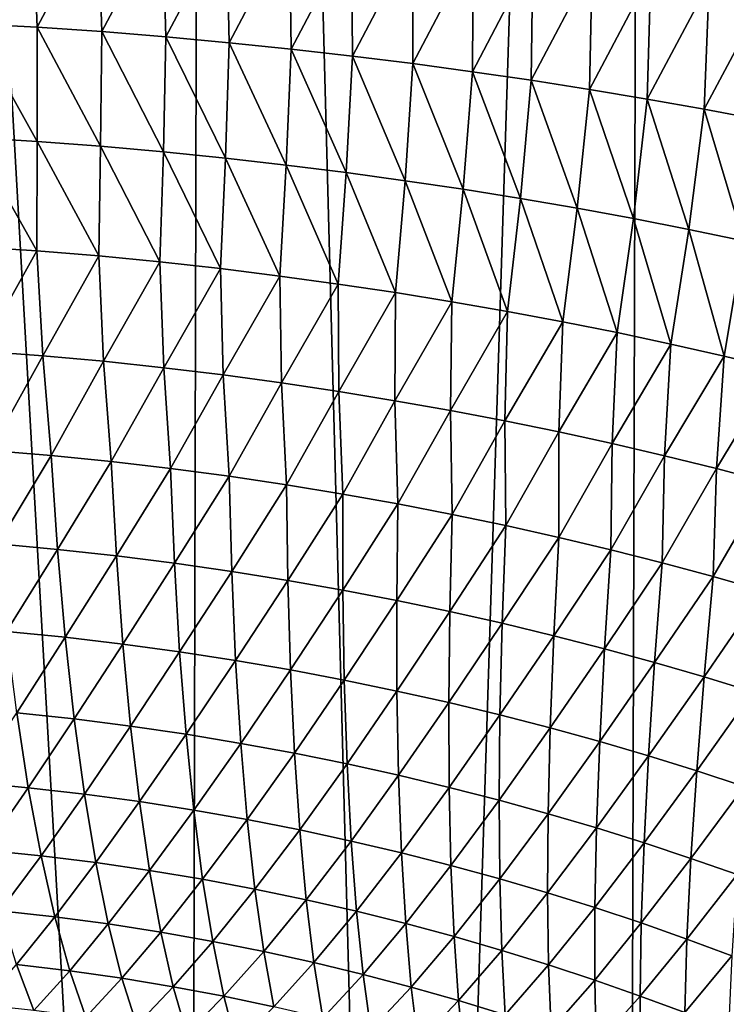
# Model space of a CAD drawing. Header units: metres. Extents: x -105 to 105, y -72 to 59.
# Tile 181 of 256: x 5.84 to 7.81, y -63.61 to -60.87. Entities that reach past the tile are written whole.
import ezdxf

# ---------------------------------------------------------------- set-up
doc = ezdxf.new("R2010")
doc.units = ezdxf.units.M
doc.layers.add('solid_509431_AD150_SW0001', color=7, linetype='CONTINUOUS')

msp = doc.modelspace()

# ---------------------------------------------------------------- linework, layer by layer
at = {"layer": 'solid_509431_AD150_SW0001'}
for points in [[(6.315469, -69.776649, 15.671414), (6.366486, -48.652618, 15.84856), (5.117394, -48.652618, 16.170767)], [(5.698084, -69.780518, 15.839904), (6.315469, -69.776649, 15.671414), (5.117394, -48.652618, 16.170767)], [(6.315469, -69.776649, 15.671414), (6.927895, -69.772423, 15.485673), (6.366486, -48.652618, 15.84856)], [(6.927895, -69.772423, 15.485673), (7.595546, -48.652618, 15.456824), (6.366486, -48.652618, 15.84856)], [(6.927895, -69.772423, 15.485673), (7.534878, -69.767845, 15.282827), (7.595546, -48.652618, 15.456824)], [(7.534878, -69.767845, 15.282827), (8.13594, -69.762932, 15.063035), (7.595546, -48.652618, 15.456824)], [(8.13594, -69.762932, 15.063035), (8.800709, -48.652618, 14.996789), (7.595546, -48.652618, 15.456824)], [(5.710061, -60.880779, -29.416384), (5.695767, -60.551304, -29.227842), (5.880443, -60.559589, -29.170837)], [(5.893147, -60.890354, -29.359015), (5.710061, -60.880779, -29.416384), (5.880443, -60.559589, -29.170837)], [(5.893147, -60.890354, -29.359015), (5.880443, -60.559589, -29.170837), (6.062342, -60.570244, -29.113308)], [(6.073399, -60.902443, -29.301254), (5.893147, -60.890354, -29.359015), (6.062342, -60.570244, -29.113308)], [(6.073399, -60.902443, -29.301254), (6.062342, -60.570244, -29.113308), (6.242554, -60.583214, -29.055002)], [(6.251882, -60.916965, -29.242844), (6.073399, -60.902443, -29.301254), (6.242554, -60.583214, -29.055002)], [(6.251882, -60.916965, -29.242844), (6.242554, -60.583214, -29.055002), (6.420794, -60.598106, -28.995855)], [(6.42821, -60.933514, -29.183702), (6.251882, -60.916965, -29.242844), (6.420794, -60.598106, -28.995855)], [(6.42821, -60.933514, -29.183702), (6.420794, -60.598106, -28.995855), (6.596522, -60.614475, -28.935762)], [(6.601793, -60.951637, -29.123713), (6.42821, -60.933514, -29.183702), (6.596522, -60.614475, -28.935762)], [(6.601793, -60.951637, -29.123713), (6.596522, -60.614475, -28.935762), (6.769513, -60.632053, -28.874592)], [(6.772462, -60.971111, -29.062723), (6.601793, -60.951637, -29.123713), (6.769513, -60.632053, -28.874592)], [(6.772462, -60.971111, -29.062723), (6.769513, -60.632053, -28.874592), (6.940097, -60.650894, -28.812254)], [(6.940598, -60.991993, -29.000647), (6.772462, -60.971111, -29.062723), (6.940097, -60.650894, -28.812254)], [(6.940598, -60.991993, -29.000647), (6.940097, -60.650894, -28.812254), (7.108663, -60.671085, -28.748707)], [(7.106618, -61.014359, -28.937435), (6.940598, -60.991993, -29.000647), (7.108663, -60.671085, -28.748707)], [(7.106618, -61.014359, -28.937435), (7.108663, -60.671085, -28.748707), (7.275485, -60.692677, -28.683945)], [(7.270781, -61.038239, -28.873072), (7.106618, -61.014359, -28.937435), (7.275485, -60.692677, -28.683945)], [(7.270781, -61.038239, -28.873072), (7.275485, -60.692677, -28.683945), (7.440638, -60.715672, -28.617947)], [(7.433155, -61.063633, -28.807531), (7.270781, -61.038239, -28.873072), (7.440638, -60.715672, -28.617947)], [(7.433155, -61.063633, -28.807531), (7.440638, -60.715672, -28.617947), (7.604175, -60.740067, -28.550695)], [(7.593796, -61.090519, -28.740799), (7.433155, -61.063633, -28.807531), (7.604175, -60.740067, -28.550695)], [(7.593796, -61.090519, -28.740799), (7.604175, -60.740067, -28.550695), (7.766152, -60.765854, -28.482189)], [(7.752763, -61.118893, -28.672865), (7.593796, -61.090519, -28.740799), (7.766152, -60.765854, -28.482189)], [(7.752763, -61.118893, -28.672865), (7.766152, -60.765854, -28.482189), (7.926626, -60.793015, -28.412418)], [(7.910115, -61.148724, -28.603722), (7.752763, -61.118893, -28.672865), (7.926626, -60.793015, -28.412418)], [(5.893611, -61.208649, -29.570854), (5.710061, -60.880779, -29.416384), (5.893147, -60.890354, -29.359015)], [(5.893611, -61.208649, -29.570854), (5.713953, -61.198071, -29.627844), (5.710061, -60.880779, -29.416384)], [(6.070328, -61.221813, -29.513653), (5.893147, -60.890354, -29.359015), (6.073399, -60.902443, -29.301254)], [(6.070328, -61.221813, -29.513653), (5.893611, -61.208649, -29.570854), (5.893147, -60.890354, -29.359015)], [(6.245226, -61.237499, -29.455961), (6.070328, -61.221813, -29.513653), (6.073399, -60.902443, -29.301254)], [(6.245226, -61.237499, -29.455961), (6.073399, -60.902443, -29.301254), (6.251882, -60.916965, -29.242844)], [(6.417909, -61.255314, -29.397682), (6.245226, -61.237499, -29.455961), (6.251882, -60.916965, -29.242844)], [(6.417909, -61.255314, -29.397682), (6.251882, -60.916965, -29.242844), (6.42821, -60.933514, -29.183702)], [(6.587759, -61.274818, -29.338688), (6.417909, -61.255314, -29.397682), (6.42821, -60.933514, -29.183702)], [(6.587759, -61.274818, -29.338688), (6.42821, -60.933514, -29.183702), (6.601793, -60.951637, -29.123713)], [(6.754579, -61.29578, -29.278824), (6.587759, -61.274818, -29.338688), (6.601793, -60.951637, -29.123713)], [(6.754579, -61.29578, -29.278824), (6.601793, -60.951637, -29.123713), (6.772462, -60.971111, -29.062723)], [(6.918758, -61.318249, -29.217987), (6.754579, -61.29578, -29.278824), (6.772462, -60.971111, -29.062723)], [(6.918758, -61.318249, -29.217987), (6.772462, -60.971111, -29.062723), (6.940598, -60.991993, -29.000647)], [(7.080725, -61.342289, -29.156126), (6.918758, -61.318249, -29.217987), (6.940598, -60.991993, -29.000647)], [(7.080725, -61.342289, -29.156126), (6.940598, -60.991993, -29.000647), (7.106618, -61.014359, -28.937435)], [(7.240754, -61.367924, -29.093214), (7.080725, -61.342289, -29.156126), (7.106618, -61.014359, -28.937435)], [(7.240754, -61.367924, -29.093214), (7.106618, -61.014359, -28.937435), (7.270781, -61.038239, -28.873072)], [(7.398914, -61.395145, -29.029222), (7.240754, -61.367924, -29.093214), (7.270781, -61.038239, -28.873072)], [(7.398914, -61.395145, -29.029222), (7.270781, -61.038239, -28.873072), (7.433155, -61.063633, -28.807531)], [(7.55526, -61.423927, -28.96413), (7.398914, -61.395145, -29.029222), (7.433155, -61.063633, -28.807531)], [(7.55526, -61.423927, -28.96413), (7.433155, -61.063633, -28.807531), (7.593796, -61.090519, -28.740799)], [(7.709851, -61.45425, -28.897928), (7.55526, -61.423927, -28.96413), (7.593796, -61.090519, -28.740799)], [(7.709851, -61.45425, -28.897928), (7.593796, -61.090519, -28.740799), (7.752763, -61.118893, -28.672865)], [(7.862745, -61.486088, -28.830605), (7.709851, -61.45425, -28.897928), (7.752763, -61.118893, -28.672865)], [(7.862745, -61.486088, -28.830605), (7.752763, -61.118893, -28.672865), (7.910115, -61.148724, -28.603722)], [(5.89236, -61.513813, -29.802404), (5.713953, -61.198071, -29.627844), (5.893611, -61.208649, -29.570854)], [(5.89236, -61.513813, -29.802404), (5.716802, -61.502369, -29.858706), (5.713953, -61.198071, -29.627844)], [(6.064864, -61.527893, -29.746084), (5.89236, -61.513813, -29.802404), (5.893611, -61.208649, -29.570854)], [(6.064864, -61.527893, -29.746084), (5.893611, -61.208649, -29.570854), (6.070328, -61.221813, -29.513653)], [(6.23552, -61.544556, -29.689444), (6.064864, -61.527893, -29.746084), (6.070328, -61.221813, -29.513653)], [(6.23552, -61.544556, -29.689444), (6.070328, -61.221813, -29.513653), (6.245226, -61.237499, -29.455961)], [(6.403965, -61.563442, -29.632372), (6.23552, -61.544556, -29.689444), (6.245226, -61.237499, -29.455961)], [(6.403965, -61.563442, -29.632372), (6.245226, -61.237499, -29.455961), (6.417909, -61.255314, -29.397682)], [(6.569563, -61.584126, -29.574734), (6.403965, -61.563442, -29.632372), (6.417909, -61.255314, -29.397682)], [(6.569563, -61.584126, -29.574734), (6.417909, -61.255314, -29.397682), (6.587759, -61.274818, -29.338688)], [(6.73206, -61.606365, -29.516371), (6.569563, -61.584126, -29.574734), (6.587759, -61.274818, -29.338688)], [(6.73206, -61.606365, -29.516371), (6.587759, -61.274818, -29.338688), (6.754579, -61.29578, -29.278824)], [(6.891829, -61.630188, -29.457174), (6.73206, -61.606365, -29.516371), (6.754579, -61.29578, -29.278824)], [(6.891829, -61.630188, -29.457174), (6.754579, -61.29578, -29.278824), (6.918758, -61.318249, -29.217987)], [(7.049302, -61.655647, -29.397074), (6.891829, -61.630188, -29.457174), (6.918758, -61.318249, -29.217987)], [(7.049302, -61.655647, -29.397074), (6.918758, -61.318249, -29.217987), (7.080725, -61.342289, -29.156126)], [(7.204777, -61.682766, -29.336037), (7.049302, -61.655647, -29.397074), (7.080725, -61.342289, -29.156126)], [(7.204777, -61.682766, -29.336037), (7.080725, -61.342289, -29.156126), (7.240754, -61.367924, -29.093214)], [(7.358326, -61.711521, -29.274035), (7.204777, -61.682766, -29.336037), (7.240754, -61.367924, -29.093214)], [(7.358326, -61.711521, -29.274035), (7.240754, -61.367924, -29.093214), (7.398914, -61.395145, -29.029222)], [(7.510004, -61.741894, -29.21104), (7.358326, -61.711521, -29.274035), (7.398914, -61.395145, -29.029222)], [(7.510004, -61.741894, -29.21104), (7.398914, -61.395145, -29.029222), (7.55526, -61.423927, -28.96413)], [(7.659866, -61.773853, -29.147039), (7.510004, -61.741894, -29.21104), (7.55526, -61.423927, -28.96413)], [(7.659866, -61.773853, -29.147039), (7.55526, -61.423927, -28.96413), (7.709851, -61.45425, -28.897928)], [(7.807969, -61.807369, -29.082018), (7.659866, -61.773853, -29.147039), (7.709851, -61.45425, -28.897928)], [(7.807969, -61.807369, -29.082018), (7.709851, -61.45425, -28.897928), (7.862745, -61.486088, -28.830605)], [(7.95437, -61.842407, -29.015974), (7.807969, -61.807369, -29.082018), (7.862745, -61.486088, -28.830605)], [(5.735909, -61.793644, -30.102673), (5.716802, -61.502369, -29.858706), (5.89236, -61.513813, -29.802404)], [(5.908742, -61.806263, -30.046602), (5.735909, -61.793644, -30.102673), (5.89236, -61.513813, -29.802404)], [(5.908742, -61.806263, -30.046602), (5.89236, -61.513813, -29.802404), (6.064864, -61.527893, -29.746084)], [(6.078516, -61.821606, -29.990673), (5.908742, -61.806263, -30.046602), (6.064864, -61.527893, -29.746084)], [(6.078516, -61.821606, -29.990673), (6.064864, -61.527893, -29.746084), (6.23552, -61.544556, -29.689444)], [(6.246408, -61.839619, -29.934574), (6.078516, -61.821606, -29.990673), (6.23552, -61.544556, -29.689444)], [(6.246408, -61.839619, -29.934574), (6.23552, -61.544556, -29.689444), (6.403965, -61.563442, -29.632372)], [(6.412003, -61.85994, -29.878183), (6.246408, -61.839619, -29.934574), (6.403965, -61.563442, -29.632372)], [(6.412003, -61.85994, -29.878183), (6.403965, -61.563442, -29.632372), (6.569563, -61.584126, -29.574734)], [(6.574642, -61.882153, -29.821356), (6.412003, -61.85994, -29.878183), (6.569563, -61.584126, -29.574734)], [(6.574642, -61.882153, -29.821356), (6.569563, -61.584126, -29.574734), (6.73206, -61.606365, -29.516371)], [(6.7341, -61.90604, -29.76392), (6.574642, -61.882153, -29.821356), (6.73206, -61.606365, -29.516371)], [(6.7341, -61.90604, -29.76392), (6.73206, -61.606365, -29.516371), (6.891829, -61.630188, -29.457174)], [(6.890768, -61.931622, -29.705761), (6.7341, -61.90604, -29.76392), (6.891829, -61.630188, -29.457174)], [(6.890768, -61.931622, -29.705761), (6.891829, -61.630188, -29.457174), (7.049302, -61.655647, -29.397074)], [(7.045086, -61.958939, -29.646805), (6.890768, -61.931622, -29.705761), (7.049302, -61.655647, -29.397074)], [(7.045086, -61.958939, -29.646805), (7.049302, -61.655647, -29.397074), (7.204777, -61.682766, -29.336037)], [(7.197337, -61.988003, -29.587009), (7.045086, -61.958939, -29.646805), (7.204777, -61.682766, -29.336037)], [(7.197337, -61.988003, -29.587009), (7.204777, -61.682766, -29.336037), (7.358326, -61.711521, -29.274035)], [(7.347589, -62.018787, -29.526342), (7.197337, -61.988003, -29.587009), (7.358326, -61.711521, -29.274035)], [(7.347589, -62.018787, -29.526342), (7.358326, -61.711521, -29.274035), (7.510004, -61.741894, -29.21104)], [(7.495896, -62.051262, -29.464775), (7.347589, -62.018787, -29.526342), (7.510004, -61.741894, -29.21104)], [(7.495896, -62.051262, -29.464775), (7.510004, -61.741894, -29.21104), (7.659866, -61.773853, -29.147039)], [(5.762002, -62.070518, -30.361769), (5.735909, -61.793644, -30.102673), (5.908742, -61.806263, -30.046602)], [(7.642311, -62.085392, -29.402288), (7.495896, -62.051262, -29.464775), (7.659866, -61.773853, -29.147039)], [(7.642311, -62.085392, -29.402288), (7.659866, -61.773853, -29.147039), (7.807969, -61.807369, -29.082018)], [(5.932399, -62.084412, -30.305889), (5.762002, -62.070518, -30.361769), (5.908742, -61.806263, -30.046602)], [(5.932399, -62.084412, -30.305889), (5.908742, -61.806263, -30.046602), (6.078516, -61.821606, -29.990673)], [(7.786888, -62.121143, -29.338867), (7.642311, -62.085392, -29.402288), (7.807969, -61.807369, -29.082018)], [(7.786888, -62.121143, -29.338867), (7.807969, -61.807369, -29.082018), (7.95437, -61.842407, -29.015974)], [(6.099785, -62.101135, -30.250301), (5.932399, -62.084412, -30.305889), (6.078516, -61.821606, -29.990673)], [(6.099785, -62.101135, -30.250301), (6.078516, -61.821606, -29.990673), (6.246408, -61.839619, -29.934574)], [(6.265254, -62.120609, -30.1947), (6.099785, -62.101135, -30.250301), (6.246408, -61.839619, -29.934574)], [(6.265254, -62.120609, -30.1947), (6.246408, -61.839619, -29.934574), (6.412003, -61.85994, -29.878183)], [(7.929684, -62.158474, -29.274504), (7.786888, -62.121143, -29.338867), (7.95437, -61.842407, -29.015974)], [(6.428326, -62.142471, -30.138947), (6.265254, -62.120609, -30.1947), (6.412003, -61.85994, -29.878183)], [(6.428326, -62.142471, -30.138947), (6.412003, -61.85994, -29.878183), (6.574642, -61.882153, -29.821356)], [(6.588323, -62.166321, -30.082878), (6.428326, -62.142471, -30.138947), (6.574642, -61.882153, -29.821356)], [(6.588323, -62.166321, -30.082878), (6.574642, -61.882153, -29.821356), (6.7341, -61.90604, -29.76392)], [(6.745077, -62.191963, -30.02632), (6.588323, -62.166321, -30.082878), (6.7341, -61.90604, -29.76392)], [(6.745077, -62.191963, -30.02632), (6.7341, -61.90604, -29.76392), (6.890768, -61.931622, -29.705761)], [(6.899002, -62.219421, -29.969149), (6.745077, -62.191963, -30.02632), (6.890768, -61.931622, -29.705761)], [(6.899002, -62.219421, -29.969149), (6.890768, -61.931622, -29.705761), (7.045086, -61.958939, -29.646805)], [(7.05054, -62.248718, -29.911285), (6.899002, -62.219421, -29.969149), (7.045086, -61.958939, -29.646805)], [(7.05054, -62.248718, -29.911285), (7.045086, -61.958939, -29.646805), (7.197337, -61.988003, -29.587009)], [(7.199948, -62.279861, -29.852684), (7.05054, -62.248718, -29.911285), (7.197337, -61.988003, -29.587009)], [(7.199948, -62.279861, -29.852684), (7.197337, -61.988003, -29.587009), (7.347589, -62.018787, -29.526342)], [(7.347285, -62.312809, -29.793303), (7.199948, -62.279861, -29.852684), (7.347589, -62.018787, -29.526342)], [(7.347285, -62.312809, -29.793303), (7.347589, -62.018787, -29.526342), (7.495896, -62.051262, -29.464775)], [(7.492603, -62.347523, -29.733114), (7.347285, -62.312809, -29.793303), (7.495896, -62.051262, -29.464775)], [(7.492603, -62.347523, -29.733114), (7.495896, -62.051262, -29.464775), (7.642311, -62.085392, -29.402288)], [(5.783261, -62.331188, -30.638943), (5.762002, -62.070518, -30.361769), (5.932399, -62.084412, -30.305889)], [(5.950157, -62.346119, -30.583717), (5.783261, -62.331188, -30.638943), (5.932399, -62.084412, -30.305889)], [(5.950157, -62.346119, -30.583717), (5.932399, -62.084412, -30.305889), (6.099785, -62.101135, -30.250301)], [(7.635952, -62.383968, -29.672092), (7.492603, -62.347523, -29.733114), (7.642311, -62.085392, -29.402288)], [(7.635952, -62.383968, -29.672092), (7.642311, -62.085392, -29.402288), (7.786888, -62.121143, -29.338867)], [(6.114057, -62.363922, -30.528957), (5.950157, -62.346119, -30.583717), (6.099785, -62.101135, -30.250301)], [(6.114057, -62.363922, -30.528957), (6.099785, -62.101135, -30.250301), (6.265254, -62.120609, -30.1947)], [(6.276042, -62.384533, -30.474352), (6.114057, -62.363922, -30.528957), (6.265254, -62.120609, -30.1947)], [(6.276042, -62.384533, -30.474352), (6.265254, -62.120609, -30.1947), (6.428326, -62.142471, -30.138947)], [(7.777387, -62.422096, -29.610224), (7.635952, -62.383968, -29.672092), (7.786888, -62.121143, -29.338867)], [(7.777387, -62.422096, -29.610224), (7.786888, -62.121143, -29.338867), (7.929684, -62.158474, -29.274504)], [(6.435625, -62.4076, -30.41975), (6.276042, -62.384533, -30.474352), (6.428326, -62.142471, -30.138947)], [(6.435625, -62.4076, -30.41975), (6.428326, -62.142471, -30.138947), (6.588323, -62.166321, -30.082878)], [(6.592127, -62.432751, -30.364979), (6.435625, -62.4076, -30.41975), (6.588323, -62.166321, -30.082878)], [(6.592127, -62.432751, -30.364979), (6.588323, -62.166321, -30.082878), (6.745077, -62.191963, -30.02632)], [(7.916962, -62.461868, -29.547497), (7.777387, -62.422096, -29.610224), (7.929684, -62.158474, -29.274504)], [(6.745376, -62.459782, -30.30986), (6.592127, -62.432751, -30.364979), (6.745077, -62.191963, -30.02632)], [(6.745376, -62.459782, -30.30986), (6.745077, -62.191963, -30.02632), (6.899002, -62.219421, -29.969149)], [(6.895779, -62.488712, -30.254265), (6.745376, -62.459782, -30.30986), (6.899002, -62.219421, -29.969149)], [(6.895779, -62.488712, -30.254265), (6.899002, -62.219421, -29.969149), (7.05054, -62.248718, -29.911285)], [(7.043768, -62.519562, -30.198103), (6.895779, -62.488712, -30.254265), (7.05054, -62.248718, -29.911285)], [(7.043768, -62.519562, -30.198103), (7.05054, -62.248718, -29.911285), (7.199948, -62.279861, -29.852684)], [(7.189593, -62.552315, -30.141321), (7.043768, -62.519562, -30.198103), (7.199948, -62.279861, -29.852684)], [(7.189593, -62.552315, -30.141321), (7.199948, -62.279861, -29.852684), (7.347285, -62.312809, -29.793303)], [(7.33331, -62.586937, -30.083878), (7.189593, -62.552315, -30.141321), (7.347285, -62.312809, -29.793303)], [(7.33331, -62.586937, -30.083878), (7.347285, -62.312809, -29.793303), (7.492603, -62.347523, -29.733114)], [(5.808187, -62.575325, -30.930496), (5.783261, -62.331188, -30.638943), (5.950157, -62.346119, -30.583717)], [(5.971531, -62.591274, -30.876009), (5.808187, -62.575325, -30.930496), (5.950157, -62.346119, -30.583717)], [(5.971531, -62.591274, -30.876009), (5.950157, -62.346119, -30.583717), (6.114057, -62.363922, -30.528957)], [(6.131923, -62.610138, -30.822163), (5.971531, -62.591274, -30.876009), (6.114057, -62.363922, -30.528957)], [(6.131923, -62.610138, -30.822163), (6.114057, -62.363922, -30.528957), (6.276042, -62.384533, -30.474352)], [(7.474965, -62.623383, -30.025736), (7.33331, -62.586937, -30.083878), (7.492603, -62.347523, -29.733114)], [(7.474965, -62.623383, -30.025736), (7.492603, -62.347523, -29.733114), (7.635952, -62.383968, -29.672092)], [(6.290414, -62.631851, -30.768639), (6.131923, -62.610138, -30.822163), (6.276042, -62.384533, -30.474352)], [(6.290414, -62.631851, -30.768639), (6.276042, -62.384533, -30.474352), (6.435625, -62.4076, -30.41975)], [(7.614606, -62.66161, -29.966869), (7.474965, -62.623383, -30.025736), (7.635952, -62.383968, -29.672092)], [(7.614606, -62.66161, -29.966869), (7.635952, -62.383968, -29.672092), (7.777387, -62.422096, -29.610224)], [(6.446517, -62.656082, -30.715279), (6.290414, -62.631851, -30.768639), (6.435625, -62.4076, -30.41975)], [(6.446517, -62.656082, -30.715279), (6.435625, -62.4076, -30.41975), (6.592127, -62.432751, -30.364979)], [(7.752284, -62.701561, -29.907261), (7.614606, -62.66161, -29.966869), (7.777387, -62.422096, -29.610224)], [(7.752284, -62.701561, -29.907261), (7.777387, -62.422096, -29.610224), (7.916962, -62.461868, -29.547497)], [(6.599562, -62.682476, -30.6619), (6.446517, -62.656082, -30.715279), (6.592127, -62.432751, -30.364979)], [(6.599562, -62.682476, -30.6619), (6.592127, -62.432751, -30.364979), (6.745376, -62.459782, -30.30986)], [(6.749372, -62.710842, -30.608316), (6.599562, -62.682476, -30.6619), (6.745376, -62.459782, -30.30986)], [(6.749372, -62.710842, -30.608316), (6.745376, -62.459782, -30.30986), (6.895779, -62.488712, -30.254265)], [(7.888048, -62.743198, -29.846899), (7.752284, -62.701561, -29.907261), (7.916962, -62.461868, -29.547497)], [(6.896338, -62.741184, -30.554396), (6.749372, -62.710842, -30.608316), (6.895779, -62.488712, -30.254265)], [(6.896338, -62.741184, -30.554396), (6.895779, -62.488712, -30.254265), (7.043768, -62.519562, -30.198103)], [(7.040883, -62.77351, -30.50004), (6.896338, -62.741184, -30.554396), (7.043768, -62.519562, -30.198103)], [(7.040883, -62.77351, -30.50004), (7.043768, -62.519562, -30.198103), (7.189593, -62.552315, -30.141321)], [(7.183244, -62.807808, -30.445189), (7.040883, -62.77351, -30.50004), (7.189593, -62.552315, -30.141321)], [(7.183244, -62.807808, -30.445189), (7.189593, -62.552315, -30.141321), (7.33331, -62.586937, -30.083878)], [(5.836696, -62.802097, -31.235435), (5.808187, -62.575325, -30.930496), (5.971531, -62.591274, -30.876009)], [(7.32347, -62.844025, -30.389793), (7.183244, -62.807808, -30.445189), (7.33331, -62.586937, -30.083878)], [(7.32347, -62.844025, -30.389793), (7.33331, -62.586937, -30.083878), (7.474965, -62.623383, -30.025736)], [(5.996449, -62.819046, -31.181772), (5.836696, -62.802097, -31.235435), (5.971531, -62.591274, -30.876009)], [(5.996449, -62.819046, -31.181772), (5.971531, -62.591274, -30.876009), (6.131923, -62.610138, -30.822163)], [(6.153323, -62.838943, -31.12892), (5.996449, -62.819046, -31.181772), (6.131923, -62.610138, -30.822163)], [(6.153323, -62.838943, -31.12892), (6.131923, -62.610138, -30.822163), (6.290414, -62.631851, -30.768639)], [(6.308322, -62.861721, -31.076563), (6.153323, -62.838943, -31.12892), (6.290414, -62.631851, -30.768639)], [(6.308322, -62.861721, -31.076563), (6.290414, -62.631851, -30.768639), (6.446517, -62.656082, -30.715279)], [(7.461605, -62.882118, -30.333818), (7.32347, -62.844025, -30.389793), (7.474965, -62.623383, -30.025736)], [(7.461605, -62.882118, -30.333818), (7.474965, -62.623383, -30.025736), (7.614606, -62.66161, -29.966869)], [(6.460968, -62.88707, -31.024529), (6.308322, -62.861721, -31.076563), (6.446517, -62.656082, -30.715279)], [(6.460968, -62.88707, -31.024529), (6.446517, -62.656082, -30.715279), (6.599562, -62.682476, -30.6619)], [(7.597691, -62.922035, -30.277231), (7.461605, -62.882118, -30.333818), (7.614606, -62.66161, -29.966869)], [(7.597691, -62.922035, -30.277231), (7.614606, -62.66161, -29.966869), (7.752284, -62.701561, -29.907261)], [(6.610602, -62.91465, -30.97263), (6.460968, -62.88707, -31.024529), (6.599562, -62.682476, -30.6619)], [(6.610602, -62.91465, -30.97263), (6.599562, -62.682476, -30.6619), (6.749372, -62.710842, -30.608316)], [(6.757049, -62.944286, -30.920673), (6.610602, -62.91465, -30.97263), (6.749372, -62.710842, -30.608316)], [(6.757049, -62.944286, -30.920673), (6.749372, -62.710842, -30.608316), (6.896338, -62.741184, -30.554396)], [(7.731773, -62.963722, -30.220013), (7.597691, -62.922035, -30.277231), (7.752284, -62.701561, -29.907261)], [(7.731773, -62.963722, -30.220013), (7.752284, -62.701561, -29.907261), (7.888048, -62.743198, -29.846899)], [(6.90068, -62.975971, -30.868523), (6.757049, -62.944286, -30.920673), (6.896338, -62.741184, -30.554396)], [(6.90068, -62.975971, -30.868523), (6.896338, -62.741184, -30.554396), (7.040883, -62.77351, -30.50004)], [(7.863897, -63.007133, -30.162146), (7.731773, -62.963722, -30.220013), (7.888048, -62.743198, -29.846899)], [(7.041895, -63.009705, -30.816071), (6.90068, -62.975971, -30.868523), (7.040883, -62.77351, -30.50004)], [(7.041895, -63.009705, -30.816071), (7.040883, -62.77351, -30.50004), (7.183244, -62.807808, -30.445189)], [(5.86869, -63.010735, -31.552727), (5.70814, -62.995663, -31.606903), (5.836696, -62.802097, -31.235435)], [(5.86869, -63.010735, -31.552727), (5.836696, -62.802097, -31.235435), (5.996449, -62.819046, -31.181772)], [(7.180921, -63.045464, -30.76325), (7.041895, -63.009705, -30.816071), (7.183244, -62.807808, -30.445189)], [(7.180921, -63.045464, -30.76325), (7.183244, -62.807808, -30.445189), (7.32347, -62.844025, -30.389793)], [(6.024827, -63.028667, -31.499966), (5.86869, -63.010735, -31.552727), (5.996449, -62.819046, -31.181772)], [(6.024827, -63.028667, -31.499966), (5.996449, -62.819046, -31.181772), (6.153323, -62.838943, -31.12892)], [(6.178182, -63.049561, -31.448189), (6.024827, -63.028667, -31.499966), (6.153323, -62.838943, -31.12892)], [(6.178182, -63.049561, -31.448189), (6.153323, -62.838943, -31.12892), (6.308322, -62.861721, -31.076563)], [(6.329704, -63.07336, -31.397076), (6.178182, -63.049561, -31.448189), (6.308322, -62.861721, -31.076563)], [(6.329704, -63.07336, -31.397076), (6.308322, -62.861721, -31.076563), (6.460968, -62.88707, -31.024529)], [(7.317799, -63.083195, -30.710014), (7.180921, -63.045464, -30.76325), (7.32347, -62.844025, -30.389793)], [(7.317799, -63.083195, -30.710014), (7.32347, -62.844025, -30.389793), (7.461605, -62.882118, -30.333818)], [(6.478926, -63.099773, -31.346449), (6.329704, -63.07336, -31.397076), (6.460968, -62.88707, -31.024529)], [(6.478926, -63.099773, -31.346449), (6.460968, -62.88707, -31.024529), (6.610602, -62.91465, -30.97263)], [(7.452567, -63.122849, -30.656317), (7.317799, -63.083195, -30.710014), (7.461605, -62.882118, -30.333818)], [(7.452567, -63.122849, -30.656317), (7.461605, -62.882118, -30.333818), (7.597691, -62.922035, -30.277231)], [(6.62521, -63.128487, -31.296112), (6.478926, -63.099773, -31.346449), (6.610602, -62.91465, -30.97263)], [(6.62521, -63.128487, -31.296112), (6.610602, -62.91465, -30.97263), (6.757049, -62.944286, -30.920673)], [(6.768381, -63.159328, -31.245869), (6.62521, -63.128487, -31.296112), (6.757049, -62.944286, -30.920673)], [(6.768381, -63.159328, -31.245869), (6.757049, -62.944286, -30.920673), (6.90068, -62.975971, -30.868523)], [(7.585262, -63.164364, -30.602125), (7.452567, -63.122849, -30.656317), (7.597691, -62.922035, -30.277231)], [(7.585262, -63.164364, -30.602125), (7.597691, -62.922035, -30.277231), (7.731773, -62.963722, -30.220013)], [(7.715923, -63.207691, -30.547415), (7.585262, -63.164364, -30.602125), (7.731773, -62.963722, -30.220013)], [(7.715923, -63.207691, -30.547415), (7.731773, -62.963722, -30.220013), (7.863897, -63.007133, -30.162146)], [(5.747381, -63.184525, -31.934631), (5.70814, -62.995663, -31.606903), (5.86869, -63.010735, -31.552727)], [(6.908787, -63.192284, -31.195576), (6.768381, -63.159328, -31.245869), (6.90068, -62.975971, -30.868523)], [(6.908787, -63.192284, -31.195576), (6.90068, -62.975971, -30.868523), (7.041895, -63.009705, -30.816071)], [(5.90406, -63.200531, -31.881289), (5.747381, -63.184525, -31.934631), (5.86869, -63.010735, -31.552727)], [(5.90406, -63.200531, -31.881289), (5.86869, -63.010735, -31.552727), (6.024827, -63.028667, -31.499966)], [(6.056567, -63.219418, -31.829512), (5.90406, -63.200531, -31.881289), (6.024827, -63.028667, -31.499966)], [(6.056567, -63.219418, -31.829512), (6.024827, -63.028667, -31.499966), (6.178182, -63.049561, -31.448189)], [(7.046802, -63.227345, -31.145121), (6.908787, -63.192284, -31.195576), (7.041895, -63.009705, -30.816071)], [(7.046802, -63.227345, -31.145121), (7.041895, -63.009705, -30.816071), (7.180921, -63.045464, -30.76325)], [(7.844591, -63.252769, -30.492167), (7.715923, -63.207691, -30.547415), (7.863897, -63.007133, -30.162146)], [(6.206417, -63.241276, -31.778883), (6.056567, -63.219418, -31.829512), (6.178182, -63.049561, -31.448189)], [(6.206417, -63.241276, -31.778883), (6.178182, -63.049561, -31.448189), (6.329704, -63.07336, -31.397076)], [(7.182632, -63.264481, -31.094431), (7.046802, -63.227345, -31.145121), (7.180921, -63.045464, -30.76325)], [(7.182632, -63.264481, -31.094431), (7.180921, -63.045464, -30.76325), (7.317799, -63.083195, -30.710014)], [(6.354488, -63.266052, -31.72909), (6.206417, -63.241276, -31.778883), (6.329704, -63.07336, -31.397076)], [(6.354488, -63.266052, -31.72909), (6.329704, -63.07336, -31.397076), (6.478926, -63.099773, -31.346449)], [(7.316317, -63.303638, -31.043451), (7.182632, -63.264481, -31.094431), (7.317799, -63.083195, -30.710014)], [(7.316317, -63.303638, -31.043451), (7.317799, -63.083195, -30.710014), (7.452567, -63.122849, -30.656317)], [(6.50033, -63.293472, -31.679947), (6.354488, -63.266052, -31.72909), (6.478926, -63.099773, -31.346449)], [(6.50033, -63.293472, -31.679947), (6.478926, -63.099773, -31.346449), (6.62521, -63.128487, -31.296112)], [(6.643336, -63.323254, -31.631248), (6.50033, -63.293472, -31.679947), (6.62521, -63.128487, -31.296112)], [(6.643336, -63.323254, -31.631248), (6.62521, -63.128487, -31.296112), (6.768381, -63.159328, -31.245869)], [(7.447883, -63.344753, -30.992134), (7.316317, -63.303638, -31.043451), (7.452567, -63.122849, -30.656317)], [(7.447883, -63.344753, -30.992134), (7.452567, -63.122849, -30.656317), (7.585262, -63.164364, -30.602125)], [(6.78333, -63.355232, -31.582798), (6.643336, -63.323254, -31.631248), (6.768381, -63.159328, -31.245869)], [(6.78333, -63.355232, -31.582798), (6.768381, -63.159328, -31.245869), (6.908787, -63.192284, -31.195576)], [(7.577363, -63.387772, -30.940445), (7.447883, -63.344753, -30.992134), (7.585262, -63.164364, -30.602125)], [(7.577363, -63.387772, -30.940445), (7.585262, -63.164364, -30.602125), (7.715923, -63.207691, -30.547415)], [(5.789927, -63.353916, -32.272434), (5.747381, -63.184525, -31.934631), (5.90406, -63.200531, -31.881289)], [(6.920632, -63.389381, -31.534445), (6.78333, -63.355232, -31.582798), (6.908787, -63.192284, -31.195576)], [(6.920632, -63.389381, -31.534445), (6.908787, -63.192284, -31.195576), (7.046802, -63.227345, -31.145121)], [(5.942687, -63.370838, -32.220009), (5.789927, -63.353916, -32.272434), (5.90406, -63.200531, -31.881289)], [(5.942687, -63.370838, -32.220009), (5.90406, -63.200531, -31.881289), (6.056567, -63.219418, -31.829512)], [(6.091561, -63.390652, -32.169289), (5.942687, -63.370838, -32.220009), (6.056567, -63.219418, -31.829512)], [(6.091561, -63.390652, -32.169289), (6.056567, -63.219418, -31.829512), (6.206417, -63.241276, -31.778883)], [(7.704789, -63.432632, -30.888353), (7.577363, -63.387772, -30.940445), (7.715923, -63.207691, -30.547415)], [(7.704789, -63.432632, -30.888353), (7.715923, -63.207691, -30.547415), (7.844591, -63.252769, -30.492167)], [(6.237931, -63.413437, -32.119877), (6.091561, -63.390652, -32.169289), (6.206417, -63.241276, -31.778883)], [(6.237931, -63.413437, -32.119877), (6.206417, -63.241276, -31.778883), (6.354488, -63.266052, -31.72909)], [(7.055584, -63.42569, -31.486073), (6.920632, -63.389381, -31.534445), (7.046802, -63.227345, -31.145121)], [(7.055584, -63.42569, -31.486073), (7.046802, -63.227345, -31.145121), (7.182632, -63.264481, -31.094431)], [(6.382589, -63.43914, -32.071476), (6.237931, -63.413437, -32.119877), (6.354488, -63.266052, -31.72909)], [(6.382589, -63.43914, -32.071476), (6.354488, -63.266052, -31.72909), (6.50033, -63.293472, -31.679947)], [(7.188372, -63.464115, -31.437599), (7.055584, -63.42569, -31.486073), (7.182632, -63.264481, -31.094431)], [(7.188372, -63.464115, -31.437599), (7.182632, -63.264481, -31.094431), (7.316317, -63.303638, -31.043451)], [(7.830196, -63.479279, -30.83584), (7.704789, -63.432632, -30.888353), (7.844591, -63.252769, -30.492167)], [(6.525108, -63.467514, -32.023888), (6.382589, -63.43914, -32.071476), (6.50033, -63.293472, -31.679947)], [(6.525108, -63.467514, -32.023888), (6.50033, -63.293472, -31.679947), (6.643336, -63.323254, -31.631248)], [(6.664918, -63.498295, -31.976902), (6.525108, -63.467514, -32.023888), (6.643336, -63.323254, -31.631248)], [(6.664918, -63.498295, -31.976902), (6.643336, -63.323254, -31.631248), (6.78333, -63.355232, -31.582798)], [(7.319026, -63.504601, -31.388969), (7.188372, -63.464115, -31.437599), (7.316317, -63.303638, -31.043451)], [(7.319026, -63.504601, -31.388969), (7.316317, -63.303638, -31.043451), (7.447883, -63.344753, -30.992134)], [(5.835634, -63.503262, -32.619164), (5.789927, -63.353916, -32.272434), (5.942687, -63.370838, -32.220009)], [(6.801846, -63.531334, -31.930315), (6.664918, -63.498295, -31.976902), (6.78333, -63.355232, -31.582798)], [(6.801846, -63.531334, -31.930315), (6.78333, -63.355232, -31.582798), (6.920632, -63.389381, -31.534445)], [(7.447568, -63.547081, -31.34013), (7.319026, -63.504601, -31.388969), (7.447883, -63.344753, -30.992134)], [(7.447568, -63.547081, -31.34013), (7.447883, -63.344753, -30.992134), (7.577363, -63.387772, -30.940445)], [(5.984437, -63.52108, -32.567734), (5.835634, -63.503262, -32.619164), (5.942687, -63.370838, -32.220009)], [(5.984437, -63.52108, -32.567734), (5.942687, -63.370838, -32.220009), (6.091561, -63.390652, -32.169289)], [(6.12969, -63.54179, -32.518139), (5.984437, -63.52108, -32.567734), (6.091561, -63.390652, -32.169289)], [(6.12969, -63.54179, -32.518139), (6.091561, -63.390652, -32.169289), (6.237931, -63.413437, -32.119877)], [(6.936175, -63.566597, -31.883978), (6.801846, -63.531334, -31.930315), (6.920632, -63.389381, -31.534445)], [(6.936175, -63.566597, -31.883978), (6.920632, -63.389381, -31.534445), (7.055584, -63.42569, -31.486073)], [(7.574019, -63.591499, -31.291042), (7.447568, -63.547081, -31.34013), (7.577363, -63.387772, -30.940445)], [(7.574019, -63.591499, -31.291042), (7.577363, -63.387772, -30.940445), (7.704789, -63.432632, -30.888353)], [(6.272617, -63.56546, -32.470016), (6.12969, -63.54179, -32.518139), (6.237931, -63.413437, -32.119877)], [(6.272617, -63.56546, -32.470016), (6.237931, -63.413437, -32.119877), (6.382589, -63.43914, -32.071476)], [(6.413911, -63.592033, -32.423073), (6.272617, -63.56546, -32.470016), (6.382589, -63.43914, -32.071476)], [(6.413911, -63.592033, -32.423073), (6.382589, -63.43914, -32.071476), (6.525108, -63.467514, -32.023888)], [(7.068212, -63.604061, -31.837767), (6.936175, -63.566597, -31.883978), (7.055584, -63.42569, -31.486073)], [(7.068212, -63.604061, -31.837767), (7.055584, -63.42569, -31.486073), (7.188372, -63.464115, -31.437599)], [(7.698407, -63.637787, -31.241673), (7.574019, -63.591499, -31.291042), (7.704789, -63.432632, -30.888353)], [(7.698407, -63.637787, -31.241673), (7.704789, -63.432632, -30.888353), (7.830196, -63.479279, -30.83584)], [(6.553175, -63.621296, -32.377106), (6.413911, -63.592033, -32.423073), (6.525108, -63.467514, -32.023888)], [(6.553175, -63.621296, -32.377106), (6.525108, -63.467514, -32.023888), (6.664918, -63.498295, -31.976902)], [(7.198121, -63.643684, -31.791594), (7.068212, -63.604061, -31.837767), (7.188372, -63.464115, -31.437599)], [(7.198121, -63.643684, -31.791594), (7.188372, -63.464115, -31.437599), (7.319026, -63.504601, -31.388969)], [(7.820759, -63.685886, -31.191998), (7.698407, -63.637787, -31.241673), (7.830196, -63.479279, -30.83584)], [(5.884346, -63.632057, -32.973644), (5.736375, -63.616314, -33.026268), (5.835634, -63.503262, -32.619164)], [(5.884346, -63.632057, -32.973644), (5.835634, -63.503262, -32.619164), (5.984437, -63.52108, -32.567734)], [(6.029169, -63.650742, -32.923283), (5.884346, -63.632057, -32.973644), (5.984437, -63.52108, -32.567734)], [(6.029169, -63.650742, -32.923283), (5.984437, -63.52108, -32.567734), (6.12969, -63.54179, -32.518139)], [(6.689882, -63.653011, -32.331894), (6.553175, -63.621296, -32.377106), (6.664918, -63.498295, -31.976902)], [(6.689882, -63.653011, -32.331894), (6.664918, -63.498295, -31.976902), (6.801846, -63.531334, -31.930315)], [(7.32592, -63.685398, -31.745398), (7.198121, -63.643684, -31.791594), (7.319026, -63.504601, -31.388969)], [(7.32592, -63.685398, -31.745398), (7.319026, -63.504601, -31.388969), (7.447568, -63.547081, -31.34013)], [(6.170824, -63.672314, -32.874882), (6.029169, -63.650742, -32.923283), (6.12969, -63.54179, -32.518139)], [(6.170824, -63.672314, -32.874882), (6.12969, -63.54179, -32.518139), (6.272617, -63.56546, -32.470016)], [(6.823863, -63.687035, -32.287243), (6.689882, -63.653011, -32.331894), (6.801846, -63.531334, -31.930315)], [(6.823863, -63.687035, -32.287243), (6.801846, -63.531334, -31.930315), (6.936175, -63.566597, -31.883978)], [(7.451622, -63.729145, -31.699123), (7.32592, -63.685398, -31.745398), (7.447568, -63.547081, -31.34013)], [(7.451622, -63.729145, -31.699123), (7.447568, -63.547081, -31.34013), (7.574019, -63.591499, -31.291042)], [(6.310355, -63.696823, -32.82811), (6.170824, -63.672314, -32.874882), (6.272617, -63.56546, -32.470016)], [(6.310355, -63.696823, -32.82811), (6.272617, -63.56546, -32.470016), (6.413911, -63.592033, -32.423073)], [(6.955362, -63.723328, -32.242989), (6.823863, -63.687035, -32.287243), (6.936175, -63.566597, -31.883978)], [(6.955362, -63.723328, -32.242989), (6.936175, -63.566597, -31.883978), (7.068212, -63.604061, -31.837767)], [(6.448347, -63.724216, -32.782684), (6.310355, -63.696823, -32.82811), (6.413911, -63.592033, -32.423073)], [(6.448347, -63.724216, -32.782684), (6.413911, -63.592033, -32.423073), (6.553175, -63.621296, -32.377106)], [(7.084643, -63.76186, -32.199009), (6.955362, -63.723328, -32.242989), (7.068212, -63.604061, -31.837767)], [(7.084643, -63.76186, -32.199009), (7.068212, -63.604061, -31.837767), (7.198121, -63.643684, -31.791594)], [(7.575242, -63.774853, -31.652725), (7.451622, -63.729145, -31.699123), (7.574019, -63.591499, -31.291042)], [(7.575242, -63.774853, -31.652725), (7.574019, -63.591499, -31.291042), (7.698407, -63.637787, -31.241673)]]:
    msp.add_3dface(points, dxfattribs=at)

doc.saveas('drawing.dxf')
